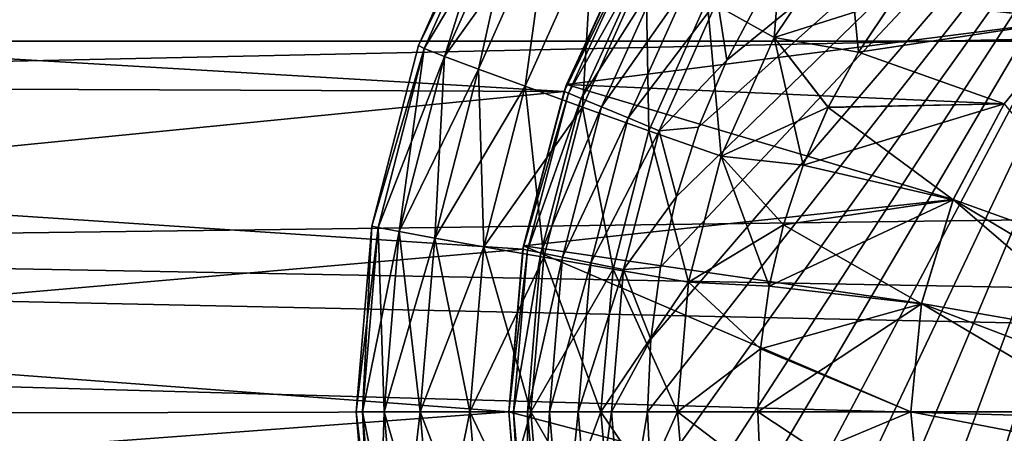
# Model space of a CAD drawing. Header units: millimetres. Extents: x -100 to 100, y -64 to 136.
# Tile 159 of 256: x -27.71 to -24.16, y 24.92 to 26.41. Entities that reach past the tile are written whole.
import ezdxf

# ---------------------------------------------------------------- set-up
doc = ezdxf.new("R2010")
doc.units = ezdxf.units.MM
doc.header["$LTSCALE"] = 159.143519
for name, color, linetype in [('152', 7, 'CONTINUOUS'), ('153', 7, 'CONTINUOUS'), ('156', 7, 'CONTINUOUS'), ('339', 7, 'CONTINUOUS'), ('340', 7, 'CONTINUOUS'), ('341', 7, 'CONTINUOUS'), ('342', 7, 'CONTINUOUS'), ('343', 7, 'CONTINUOUS'), ('344', 7, 'CONTINUOUS'), ('345', 7, 'CONTINUOUS'), ('350', 7, 'CONTINUOUS'), ('397', 7, 'CONTINUOUS'), ('407', 7, 'CONTINUOUS'), ('412', 7, 'CONTINUOUS'), ('428', 7, 'CONTINUOUS'), ('429', 7, 'CONTINUOUS'), ('431', 7, 'CONTINUOUS'), ('432', 7, 'CONTINUOUS'), ('437', 7, 'CONTINUOUS'), ('58', 7, 'CONTINUOUS'), ('67', 7, 'CONTINUOUS')]:
    doc.layers.add(name, color=color, linetype=linetype)

msp = doc.modelspace()

# ---------------------------------------------------------------- linework, layer by layer
at = {"layer": '152', "color": 7, "linetype": 'CONTINUOUS', "true_color": 0x8c979c}
for points in [[(-26.0008, 26.9351, -1.0624), (-25.9827, 26.9198, -1.3255), (-26.2755, 26.3212, -1.0564), (-26.0008, 26.9351, -1.0624)], [(-25.9827, 26.9198, -1.3255), (-26.2552, 26.3108, -1.3159), (-26.2755, 26.3212, -1.0564), (-25.9827, 26.9198, -1.3255)], [(-25.9827, 26.9198, -1.3255), (-26.1824, 26.2819, -1.5971), (-26.2552, 26.3108, -1.3159), (-25.9827, 26.9198, -1.3255)], [(-25.916, 26.8774, -1.6064), (-26.1824, 26.2819, -1.5971), (-25.9827, 26.9198, -1.3255), (-25.916, 26.8774, -1.6064)], [(-24.9479, 26.9141, -2.4418), (-24.993, 26.3498, -2.5243), (-25.2346, 26.4851, -2.4318), (-24.9479, 26.9141, -2.4418)], [(-24.7325, 26.7398, -2.5334), (-24.993, 26.3498, -2.5243), (-24.9479, 26.9141, -2.4418), (-24.7325, 26.7398, -2.5334)], [(-25.916, 26.8774, -1.6064), (-26.0595, 26.2358, -1.8578), (-26.1824, 26.2819, -1.5971), (-25.916, 26.8774, -1.6064)], [(-25.8027, 26.8098, -1.8668), (-26.0595, 26.2358, -1.8578), (-25.916, 26.8774, -1.6064), (-25.8027, 26.8098, -1.8668)], [(-25.8027, 26.8098, -1.8668), (-25.8912, 26.1741, -2.0882), (-26.0595, 26.2358, -1.8578), (-25.8027, 26.8098, -1.8668)], [(-25.6472, 26.7195, -2.0967), (-25.8912, 26.1741, -2.0882), (-25.8027, 26.8098, -1.8668), (-25.6472, 26.7195, -2.0967)], [(-25.6472, 26.7195, -2.0967), (-25.6839, 26.0992, -2.2795), (-25.8912, 26.1741, -2.0882), (-25.6472, 26.7195, -2.0967)], [(-25.4554, 26.6099, -2.2874), (-25.6839, 26.0992, -2.2795), (-25.6472, 26.7195, -2.0967), (-25.4554, 26.6099, -2.2874)], [(-24.7325, 26.7398, -2.5334), (-24.6893, 26.2974, -2.5632), (-24.993, 26.3498, -2.5243), (-24.7325, 26.7398, -2.5334)], [(-24.5625, 26.4864, -2.5677), (-24.6893, 26.2974, -2.5632), (-24.7325, 26.7398, -2.5334), (-24.5625, 26.4864, -2.5677)], [(-25.4554, 26.6099, -2.2874), (-25.4453, 26.014, -2.4244), (-25.6839, 26.0992, -2.2795), (-25.4554, 26.6099, -2.2874)], [(-25.2346, 26.4851, -2.4318), (-25.4453, 26.014, -2.4244), (-25.4554, 26.6099, -2.2874), (-25.2346, 26.4851, -2.4318)], [(-25.2346, 26.4851, -2.4318), (-25.1846, 25.9217, -2.5176), (-25.4453, 26.014, -2.4244), (-25.2346, 26.4851, -2.4318)], [(-24.993, 26.3498, -2.5243), (-25.1846, 25.9217, -2.5176), (-25.2346, 26.4851, -2.4318), (-24.993, 26.3498, -2.5243)], [(-24.993, 26.3498, -2.5243), (-24.8886, 25.8898, -2.5563), (-25.1846, 25.9217, -2.5176), (-24.993, 26.3498, -2.5243)], [(-24.6893, 26.2974, -2.5632), (-24.7983, 26.0981, -2.5594), (-24.993, 26.3498, -2.5243), (-24.6893, 26.2974, -2.5632)], [(-24.7983, 26.0981, -2.5594), (-24.8886, 25.8898, -2.5563), (-24.993, 26.3498, -2.5243), (-24.7983, 26.0981, -2.5594)], [(-26.2755, 26.3212, -1.0564), (-26.2552, 26.3108, -1.3159), (-26.4435, 25.6701, -1.0527), (-26.2755, 26.3212, -1.0564)], [(-26.2552, 26.3108, -1.3159), (-26.4218, 25.6648, -1.3101), (-26.4435, 25.6701, -1.0527), (-26.2552, 26.3108, -1.3159)], [(-26.2552, 26.3108, -1.3159), (-26.3453, 25.6502, -1.5914), (-26.4218, 25.6648, -1.3101), (-26.2552, 26.3108, -1.3159)], [(-26.1824, 26.2819, -1.5971), (-26.3453, 25.6502, -1.5914), (-26.2552, 26.3108, -1.3159), (-26.1824, 26.2819, -1.5971)], [(-26.1824, 26.2819, -1.5971), (-26.2166, 25.6267, -1.8523), (-26.3453, 25.6502, -1.5914), (-26.1824, 26.2819, -1.5971)], [(-26.0595, 26.2358, -1.8578), (-26.2166, 25.6267, -1.8523), (-26.1824, 26.2819, -1.5971), (-26.0595, 26.2358, -1.8578)], [(-26.0595, 26.2358, -1.8578), (-26.0405, 25.5955, -2.083), (-26.2166, 25.6267, -1.8523), (-26.0595, 26.2358, -1.8578)], [(-25.8912, 26.1741, -2.0882), (-26.0405, 25.5955, -2.083), (-26.0595, 26.2358, -1.8578), (-25.8912, 26.1741, -2.0882)], [(-25.8912, 26.1741, -2.0882), (-25.8236, 25.5575, -2.2746), (-26.0405, 25.5955, -2.083), (-25.8912, 26.1741, -2.0882)], [(-25.6839, 26.0992, -2.2795), (-25.8236, 25.5575, -2.2746), (-25.8912, 26.1741, -2.0882), (-25.6839, 26.0992, -2.2795)], [(-25.6839, 26.0992, -2.2795), (-25.5742, 25.5143, -2.4199), (-25.8236, 25.5575, -2.2746), (-25.6839, 26.0992, -2.2795)], [(-25.4453, 26.014, -2.4244), (-25.5742, 25.5143, -2.4199), (-25.6839, 26.0992, -2.2795), (-25.4453, 26.014, -2.4244)], [(-25.4453, 26.014, -2.4244), (-25.3017, 25.4675, -2.5135), (-25.5742, 25.5143, -2.4199), (-25.4453, 26.014, -2.4244)], [(-25.1846, 25.9217, -2.5176), (-25.3017, 25.4675, -2.5135), (-25.4453, 26.014, -2.4244), (-25.1846, 25.9217, -2.5176)], [(-25.1846, 25.9217, -2.5176), (-25.011, 25.4527, -2.552), (-25.3017, 25.4675, -2.5135), (-25.1846, 25.9217, -2.5176)], [(-24.8886, 25.8898, -2.5563), (-24.9597, 25.6742, -2.5538), (-25.1846, 25.9217, -2.5176), (-24.8886, 25.8898, -2.5563)], [(-24.9597, 25.6742, -2.5538), (-25.011, 25.4527, -2.552), (-25.1846, 25.9217, -2.5176), (-24.9597, 25.6742, -2.5538)], [(-26.4435, 25.6701, -1.0527), (-26.4778, 25, -1.3082), (-26.5, 25, -1.0515), (-26.4435, 25.6701, -1.0527)], [(-26.4218, 25.6648, -1.3101), (-26.4778, 25, -1.3082), (-26.4435, 25.6701, -1.0527), (-26.4218, 25.6648, -1.3101)], [(-26.4218, 25.6648, -1.3101), (-26.4001, 25, -1.5895), (-26.4778, 25, -1.3082), (-26.4218, 25.6648, -1.3101)], [(-26.3453, 25.6502, -1.5914), (-26.4001, 25, -1.5895), (-26.4218, 25.6648, -1.3101), (-26.3453, 25.6502, -1.5914)], [(-26.3453, 25.6502, -1.5914), (-26.2694, 25, -1.8505), (-26.4001, 25, -1.5895), (-26.3453, 25.6502, -1.5914)], [(-26.2166, 25.6267, -1.8523), (-26.2694, 25, -1.8505), (-26.3453, 25.6502, -1.5914), (-26.2166, 25.6267, -1.8523)], [(-26.2166, 25.6267, -1.8523), (-26.0907, 25, -2.0812), (-26.2694, 25, -1.8505), (-26.2166, 25.6267, -1.8523)], [(-26.0405, 25.5955, -2.083), (-26.0907, 25, -2.0812), (-26.2166, 25.6267, -1.8523), (-26.0405, 25.5955, -2.083)], [(-26.0405, 25.5955, -2.083), (-25.8706, 25, -2.2729), (-26.0907, 25, -2.0812), (-26.0405, 25.5955, -2.083)], [(-25.8236, 25.5575, -2.2746), (-25.8706, 25, -2.2729), (-26.0405, 25.5955, -2.083), (-25.8236, 25.5575, -2.2746)], [(-25.8236, 25.5575, -2.2746), (-25.6176, 25, -2.4184), (-25.8706, 25, -2.2729), (-25.8236, 25.5575, -2.2746)], [(-25.5742, 25.5143, -2.4199), (-25.6176, 25, -2.4184), (-25.8236, 25.5575, -2.2746), (-25.5742, 25.5143, -2.4199)], [(-25.5742, 25.5143, -2.4199), (-25.3412, 25, -2.5121), (-25.6176, 25, -2.4184), (-25.5742, 25.5143, -2.4199)], [(-25.3017, 25.4675, -2.5135), (-25.3412, 25, -2.5121), (-25.5742, 25.5143, -2.4199), (-25.3017, 25.4675, -2.5135)], [(-25.3017, 25.4675, -2.5135), (-25.0419, 25.2273, -2.5509), (-25.3412, 25, -2.5121), (-25.3017, 25.4675, -2.5135)], [(-25.011, 25.4527, -2.552), (-25.0419, 25.2273, -2.5509), (-25.3017, 25.4675, -2.5135), (-25.011, 25.4527, -2.552)], [(-25.0419, 25.2273, -2.5509), (-25.0523, 24.9999, -2.5506), (-25.3412, 25, -2.5121), (-25.0419, 25.2273, -2.5509)], [(-26.4778, 25, -1.3082), (-26.4218, 24.3352, -1.3101), (-26.5, 25, -1.0515), (-26.4778, 25, -1.3082)], [(-26.5, 25, -1.0515), (-26.4218, 24.3352, -1.3101), (-26.4435, 24.3299, -1.0527), (-26.5, 25, -1.0515)], [(-26.4001, 25, -1.5895), (-26.3453, 24.3499, -1.5914), (-26.4778, 25, -1.3082), (-26.4001, 25, -1.5895)], [(-26.4778, 25, -1.3082), (-26.3453, 24.3499, -1.5914), (-26.4218, 24.3352, -1.3101), (-26.4778, 25, -1.3082)], [(-26.2694, 25, -1.8505), (-26.2166, 24.3733, -1.8523), (-26.4001, 25, -1.5895), (-26.2694, 25, -1.8505)], [(-26.4001, 25, -1.5895), (-26.2166, 24.3733, -1.8523), (-26.3453, 24.3499, -1.5914), (-26.4001, 25, -1.5895)], [(-26.0907, 25, -2.0812), (-26.0405, 24.4045, -2.083), (-26.2694, 25, -1.8505), (-26.0907, 25, -2.0812)], [(-26.2694, 25, -1.8505), (-26.0405, 24.4045, -2.083), (-26.2166, 24.3733, -1.8523), (-26.2694, 25, -1.8505)], [(-25.8706, 25, -2.2729), (-25.8236, 24.4425, -2.2746), (-26.0907, 25, -2.0812), (-25.8706, 25, -2.2729)], [(-26.0907, 25, -2.0812), (-25.8236, 24.4425, -2.2746), (-26.0405, 24.4045, -2.083), (-26.0907, 25, -2.0812)], [(-25.6176, 25, -2.4184), (-25.5742, 24.4857, -2.4199), (-25.8706, 25, -2.2729), (-25.6176, 25, -2.4184)], [(-25.8706, 25, -2.2729), (-25.5742, 24.4857, -2.4199), (-25.8236, 24.4425, -2.2746), (-25.8706, 25, -2.2729)], [(-25.3412, 25, -2.5121), (-25.3017, 24.5326, -2.5135), (-25.6176, 25, -2.4184), (-25.3412, 25, -2.5121)], [(-25.6176, 25, -2.4184), (-25.3017, 24.5326, -2.5135), (-25.5742, 24.4857, -2.4199), (-25.6176, 25, -2.4184)], [(-25.0523, 24.9999, -2.5506), (-25.0419, 24.7726, -2.5509), (-25.3412, 25, -2.5121), (-25.0523, 24.9999, -2.5506)], [(-25.3412, 25, -2.5121), (-25.0419, 24.7726, -2.5509), (-25.3017, 24.5326, -2.5135), (-25.3412, 25, -2.5121)]]:
    msp.add_3dface(points, dxfattribs=at)
at = {"layer": '153', "color": 7, "linetype": 'CONTINUOUS', "true_color": 0x8c979c}
for points in [[(-26.0008, 26.9351, -1.0624), (-26.2755, 26.3212, -1.0564), (-26.0008, 26.9351, 1.0624), (-26.0008, 26.9351, -1.0624)], [(-26.0008, 26.9351, 1.0624), (-26.2755, 26.3212, -1.0564), (-26.2755, 26.3212, 1.0564), (-26.0008, 26.9351, 1.0624)], [(-26.2755, 26.3212, -1.0564), (-26.4435, 25.6701, -1.0527), (-26.2755, 26.3212, 1.0564), (-26.2755, 26.3212, -1.0564)], [(-26.2755, 26.3212, 1.0564), (-26.4435, 25.6701, -1.0527), (-26.4435, 25.6701, 1.0527), (-26.2755, 26.3212, 1.0564)], [(-26.4435, 25.6701, -1.0527), (-26.5, 25, -1.0515), (-26.4435, 25.6701, 1.0527), (-26.4435, 25.6701, -1.0527)], [(-26.4435, 25.6701, 1.0527), (-26.5, 25, -1.0515), (-26.5, 25, 1.0515), (-26.4435, 25.6701, 1.0527)], [(-26.5, 25, -1.0515), (-26.4435, 24.3299, -1.0527), (-26.5, 25, 1.0515), (-26.5, 25, -1.0515)], [(-26.5, 25, 1.0515), (-26.4435, 24.3299, -1.0527), (-26.4435, 24.3299, 1.0527), (-26.5, 25, 1.0515)]]:
    msp.add_3dface(points, dxfattribs=at)
at = {"layer": '156', "color": 7, "linetype": 'CONTINUOUS', "true_color": 0x8c979c}
for points in [[(-26.0008, 26.9351, 1.0624), (-26.2755, 26.3212, 1.0564), (-25.9827, 26.9198, 1.3255), (-26.0008, 26.9351, 1.0624)], [(-25.9827, 26.9198, 1.3255), (-26.2755, 26.3212, 1.0564), (-26.2552, 26.3108, 1.3159), (-25.9827, 26.9198, 1.3255)], [(-25.9827, 26.9198, 1.3255), (-26.2552, 26.3108, 1.3159), (-25.916, 26.8774, 1.6064), (-25.9827, 26.9198, 1.3255)], [(-24.993, 26.3498, 2.5243), (-24.9479, 26.9141, 2.4418), (-25.2346, 26.4851, 2.4318), (-24.993, 26.3498, 2.5243)], [(-24.993, 26.3498, 2.5243), (-24.7325, 26.7398, 2.5334), (-24.9479, 26.9141, 2.4418), (-24.993, 26.3498, 2.5243)], [(-25.916, 26.8774, 1.6064), (-26.2552, 26.3108, 1.3159), (-26.1824, 26.2819, 1.5971), (-25.916, 26.8774, 1.6064)], [(-25.916, 26.8774, 1.6064), (-26.1824, 26.2819, 1.5971), (-25.8027, 26.8098, 1.8668), (-25.916, 26.8774, 1.6064)], [(-25.8027, 26.8098, 1.8668), (-26.1824, 26.2819, 1.5971), (-26.0595, 26.2358, 1.8578), (-25.8027, 26.8098, 1.8668)], [(-25.8027, 26.8098, 1.8668), (-26.0595, 26.2358, 1.8578), (-25.8912, 26.1741, 2.0882), (-25.8027, 26.8098, 1.8668)], [(-25.6472, 26.7195, 2.0967), (-25.8027, 26.8098, 1.8668), (-25.8912, 26.1741, 2.0882), (-25.6472, 26.7195, 2.0967)], [(-25.6472, 26.7195, 2.0967), (-25.8912, 26.1741, 2.0882), (-25.6839, 26.0992, 2.2795), (-25.6472, 26.7195, 2.0967)], [(-25.4554, 26.6099, 2.2874), (-25.6472, 26.7195, 2.0967), (-25.6839, 26.0992, 2.2795), (-25.4554, 26.6099, 2.2874)], [(-24.993, 26.3498, 2.5243), (-24.5624, 26.4865, 2.5677), (-24.7325, 26.7398, 2.5334), (-24.993, 26.3498, 2.5243)], [(-25.4554, 26.6099, 2.2874), (-25.6839, 26.0992, 2.2795), (-25.4453, 26.014, 2.4244), (-25.4554, 26.6099, 2.2874)], [(-25.2346, 26.4851, 2.4318), (-25.4554, 26.6099, 2.2874), (-25.4453, 26.014, 2.4244), (-25.2346, 26.4851, 2.4318)], [(-25.1846, 25.9217, 2.5176), (-25.2346, 26.4851, 2.4318), (-25.4453, 26.014, 2.4244), (-25.1846, 25.9217, 2.5176)], [(-25.1846, 25.9217, 2.5176), (-24.993, 26.3498, 2.5243), (-25.2346, 26.4851, 2.4318), (-25.1846, 25.9217, 2.5176)], [(-24.6893, 26.2976, 2.5632), (-24.5624, 26.4865, 2.5677), (-24.993, 26.3498, 2.5243), (-24.6893, 26.2976, 2.5632)], [(-25.1846, 25.9217, 2.5176), (-24.7982, 26.0982, 2.5594), (-24.993, 26.3498, 2.5243), (-25.1846, 25.9217, 2.5176)], [(-24.7982, 26.0982, 2.5594), (-24.6893, 26.2976, 2.5632), (-24.993, 26.3498, 2.5243), (-24.7982, 26.0982, 2.5594)], [(-26.2755, 26.3212, 1.0564), (-26.4435, 25.6701, 1.0527), (-26.2552, 26.3108, 1.3159), (-26.2755, 26.3212, 1.0564)], [(-26.2552, 26.3108, 1.3159), (-26.4435, 25.6701, 1.0527), (-26.4218, 25.6648, 1.3101), (-26.2552, 26.3108, 1.3159)], [(-26.2552, 26.3108, 1.3159), (-26.4218, 25.6648, 1.3101), (-26.1824, 26.2819, 1.5971), (-26.2552, 26.3108, 1.3159)], [(-26.1824, 26.2819, 1.5971), (-26.4218, 25.6648, 1.3101), (-26.3453, 25.6502, 1.5914), (-26.1824, 26.2819, 1.5971)], [(-26.1824, 26.2819, 1.5971), (-26.3453, 25.6502, 1.5914), (-26.0595, 26.2358, 1.8578), (-26.1824, 26.2819, 1.5971)], [(-26.0595, 26.2358, 1.8578), (-26.3453, 25.6502, 1.5914), (-26.2166, 25.6267, 1.8523), (-26.0595, 26.2358, 1.8578)], [(-26.0595, 26.2358, 1.8578), (-26.2166, 25.6267, 1.8523), (-25.8912, 26.1741, 2.0882), (-26.0595, 26.2358, 1.8578)], [(-25.8912, 26.1741, 2.0882), (-26.2166, 25.6267, 1.8523), (-26.0405, 25.5955, 2.083), (-25.8912, 26.1741, 2.0882)], [(-25.8912, 26.1741, 2.0882), (-26.0405, 25.5955, 2.083), (-25.6839, 26.0992, 2.2795), (-25.8912, 26.1741, 2.0882)], [(-25.6839, 26.0992, 2.2795), (-26.0405, 25.5955, 2.083), (-25.8236, 25.5575, 2.2746), (-25.6839, 26.0992, 2.2795)], [(-25.6839, 26.0992, 2.2795), (-25.8236, 25.5575, 2.2746), (-25.5742, 25.5143, 2.4199), (-25.6839, 26.0992, 2.2795)], [(-25.4453, 26.014, 2.4244), (-25.6839, 26.0992, 2.2795), (-25.5742, 25.5143, 2.4199), (-25.4453, 26.014, 2.4244)], [(-24.8886, 25.89, 2.5563), (-24.7982, 26.0982, 2.5594), (-25.1846, 25.9217, 2.5176), (-24.8886, 25.89, 2.5563)], [(-25.3017, 25.4675, 2.5135), (-25.4453, 26.014, 2.4244), (-25.5742, 25.5143, 2.4199), (-25.3017, 25.4675, 2.5135)], [(-25.3017, 25.4675, 2.5135), (-25.1846, 25.9217, 2.5176), (-25.4453, 26.014, 2.4244), (-25.3017, 25.4675, 2.5135)], [(-25.3017, 25.4675, 2.5135), (-24.9597, 25.6743, 2.5538), (-25.1846, 25.9217, 2.5176), (-25.3017, 25.4675, 2.5135)], [(-24.9597, 25.6743, 2.5538), (-24.8886, 25.89, 2.5563), (-25.1846, 25.9217, 2.5176), (-24.9597, 25.6743, 2.5538)], [(-26.4435, 25.6701, 1.0527), (-26.5, 25, 1.0515), (-26.4218, 25.6648, 1.3101), (-26.4435, 25.6701, 1.0527)], [(-26.4218, 25.6648, 1.3101), (-26.5, 25, 1.0515), (-26.4778, 25, 1.3082), (-26.4218, 25.6648, 1.3101)], [(-26.4218, 25.6648, 1.3101), (-26.4778, 25, 1.3082), (-26.3453, 25.6502, 1.5914), (-26.4218, 25.6648, 1.3101)], [(-26.3453, 25.6502, 1.5914), (-26.4778, 25, 1.3082), (-26.4001, 25, 1.5895), (-26.3453, 25.6502, 1.5914)], [(-26.3453, 25.6502, 1.5914), (-26.4001, 25, 1.5895), (-26.2166, 25.6267, 1.8523), (-26.3453, 25.6502, 1.5914)], [(-25.0109, 25.4528, 2.552), (-24.9597, 25.6743, 2.5538), (-25.3017, 25.4675, 2.5135), (-25.0109, 25.4528, 2.552)], [(-26.2166, 25.6267, 1.8523), (-26.4001, 25, 1.5895), (-26.2694, 25, 1.8505), (-26.2166, 25.6267, 1.8523)], [(-26.2166, 25.6267, 1.8523), (-26.2694, 25, 1.8505), (-26.0405, 25.5955, 2.083), (-26.2166, 25.6267, 1.8523)], [(-26.0405, 25.5955, 2.083), (-26.2694, 25, 1.8505), (-26.0907, 25, 2.0812), (-26.0405, 25.5955, 2.083)], [(-26.0405, 25.5955, 2.083), (-26.0907, 25, 2.0812), (-25.8236, 25.5575, 2.2746), (-26.0405, 25.5955, 2.083)], [(-25.8236, 25.5575, 2.2746), (-26.0907, 25, 2.0812), (-25.8706, 25, 2.2729), (-25.8236, 25.5575, 2.2746)], [(-25.8236, 25.5575, 2.2746), (-25.8706, 25, 2.2729), (-25.5742, 25.5143, 2.4199), (-25.8236, 25.5575, 2.2746)], [(-25.5742, 25.5143, 2.4199), (-25.8706, 25, 2.2729), (-25.6176, 25, 2.4184), (-25.5742, 25.5143, 2.4199)], [(-25.3017, 25.4675, 2.5135), (-25.5742, 25.5143, 2.4199), (-25.6176, 25, 2.4184), (-25.3017, 25.4675, 2.5135)], [(-25.3412, 25, 2.5121), (-25.3017, 25.4675, 2.5135), (-25.6176, 25, 2.4184), (-25.3412, 25, 2.5121)], [(-25.3412, 25, 2.5121), (-25.0419, 25.2274, 2.5509), (-25.3017, 25.4675, 2.5135), (-25.3412, 25, 2.5121)], [(-25.0419, 25.2274, 2.5509), (-25.0109, 25.4528, 2.552), (-25.3017, 25.4675, 2.5135), (-25.0419, 25.2274, 2.5509)], [(-25.0523, 25.0001, 2.5506), (-25.0419, 25.2274, 2.5509), (-25.3412, 25, 2.5121), (-25.0523, 25.0001, 2.5506)], [(-26.5, 25, 1.0515), (-26.4435, 24.3299, 1.0527), (-26.4778, 25, 1.3082), (-26.5, 25, 1.0515)], [(-26.4778, 25, 1.3082), (-26.4435, 24.3299, 1.0527), (-26.4218, 24.3352, 1.3101), (-26.4778, 25, 1.3082)], [(-26.4778, 25, 1.3082), (-26.4218, 24.3352, 1.3101), (-26.4001, 25, 1.5895), (-26.4778, 25, 1.3082)], [(-26.4001, 25, 1.5895), (-26.4218, 24.3352, 1.3101), (-26.3453, 24.3499, 1.5914), (-26.4001, 25, 1.5895)], [(-26.4001, 25, 1.5895), (-26.3453, 24.3499, 1.5914), (-26.2694, 25, 1.8505), (-26.4001, 25, 1.5895)], [(-26.2694, 25, 1.8505), (-26.3453, 24.3499, 1.5914), (-26.2166, 24.3733, 1.8523), (-26.2694, 25, 1.8505)], [(-26.2694, 25, 1.8505), (-26.2166, 24.3733, 1.8523), (-26.0907, 25, 2.0812), (-26.2694, 25, 1.8505)], [(-26.0907, 25, 2.0812), (-26.2166, 24.3733, 1.8523), (-26.0405, 24.4045, 2.083), (-26.0907, 25, 2.0812)], [(-26.0907, 25, 2.0812), (-26.0405, 24.4045, 2.083), (-25.8706, 25, 2.2729), (-26.0907, 25, 2.0812)], [(-25.8706, 25, 2.2729), (-26.0405, 24.4045, 2.083), (-25.8236, 24.4425, 2.2746), (-25.8706, 25, 2.2729)], [(-25.8706, 25, 2.2729), (-25.8236, 24.4425, 2.2746), (-25.6176, 25, 2.4184), (-25.8706, 25, 2.2729)], [(-25.6176, 25, 2.4184), (-25.8236, 24.4425, 2.2746), (-25.5742, 24.4857, 2.4199), (-25.6176, 25, 2.4184)], [(-25.3412, 25, 2.5121), (-25.6176, 25, 2.4184), (-25.5742, 24.4857, 2.4199), (-25.3412, 25, 2.5121)], [(-25.3017, 24.5326, 2.5135), (-25.3412, 25, 2.5121), (-25.5742, 24.4857, 2.4199), (-25.3017, 24.5326, 2.5135)], [(-25.0419, 24.7727, 2.5509), (-25.0523, 25.0001, 2.5506), (-25.3412, 25, 2.5121), (-25.0419, 24.7727, 2.5509)], [(-25.3017, 24.5326, 2.5135), (-25.0419, 24.7727, 2.5509), (-25.3412, 25, 2.5121), (-25.3017, 24.5326, 2.5135)]]:
    msp.add_3dface(points, dxfattribs=at)
at = {"layer": '339', "linetype": 'CONTINUOUS'}
for points in [[(-23.9145, 26.4139, 2.5903), (-24.1631, 26.1108, 2.5816), (-24.163, 26.111, 35), (-23.9145, 26.4139, 2.5903)], [(-23.9142, 26.4142, 35), (-23.9145, 26.4139, 2.5903), (-24.163, 26.111, 35), (-23.9142, 26.4142, 35)], [(-24.1631, 26.1108, 2.5816), (-24.3479, 25.7651, 2.5752), (-24.3478, 25.7654, 35), (-24.1631, 26.1108, 2.5816)], [(-24.163, 26.111, 35), (-24.1631, 26.1108, 2.5816), (-24.3478, 25.7654, 35), (-24.163, 26.111, 35)], [(-24.3479, 25.7651, 2.5752), (-24.4616, 25.39, 2.5712), (-24.4615, 25.3903, 35), (-24.3479, 25.7651, 2.5752)], [(-24.3478, 25.7654, 35), (-24.3479, 25.7651, 2.5752), (-24.4615, 25.3903, 35), (-24.3478, 25.7654, 35)], [(-24.4616, 25.39, 2.5712), (-24.5, 25, 2.5698), (-24.4615, 25.3903, 35), (-24.4616, 25.39, 2.5712)], [(-24.4615, 25.3903, 35), (-24.5, 25, 2.5698), (-24.5, 25, 35), (-24.4615, 25.3903, 35)]]:
    msp.add_3dface(points, dxfattribs=at)
at = {"layer": '340', "linetype": 'CONTINUOUS'}
for points in [[(-24.5, 25, 2.5698), (-24.4616, 24.61, 2.5712), (-24.5, 25, 35), (-24.5, 25, 2.5698)], [(-24.5, 25, 35), (-24.4616, 24.61, 2.5712), (-24.4615, 24.6097, 35), (-24.5, 25, 35)]]:
    msp.add_3dface(points, dxfattribs=at)
at = {"layer": '341', "linetype": 'CONTINUOUS'}
for points in [[(-24.1629, 26.1112, -14.5958), (-23.6876, 25.5288, -15), (-24.3477, 25.7654, -14.5958), (-24.1629, 26.1112, -14.5958)], [(-24.3477, 25.7654, -14.5958), (-23.7716, 25.2703, -15), (-24.4616, 25.3902, -14.5958), (-24.3477, 25.7654, -14.5958)], [(-23.6876, 25.5288, -15), (-23.7363, 25.4017, -15), (-24.3477, 25.7654, -14.5958), (-23.6876, 25.5288, -15)], [(-23.7363, 25.4017, -15), (-23.7716, 25.2703, -15), (-24.3477, 25.7654, -14.5958), (-23.7363, 25.4017, -15)], [(-24.4616, 25.3902, -14.5958), (-23.8, 25, -15), (-24.5, 25, -14.5959), (-24.4616, 25.3902, -14.5958)], [(-23.7929, 25.1359, -15), (-23.8, 25, -15), (-24.4616, 25.3902, -14.5958), (-23.7929, 25.1359, -15)], [(-23.7716, 25.2703, -15), (-23.7929, 25.1359, -15), (-24.4616, 25.3902, -14.5958), (-23.7716, 25.2703, -15)]]:
    msp.add_3dface(points, dxfattribs=at)
at = {"layer": '342', "linetype": 'CONTINUOUS'}
for points in [[(-23.8, 25, -15), (-23.7929, 24.8641, -15), (-24.5, 25, -14.5959), (-23.8, 25, -15)], [(-24.5, 25, -14.5959), (-23.7929, 24.8641, -15), (-24.4616, 24.6098, -14.5958), (-24.5, 25, -14.5959)]]:
    msp.add_3dface(points, dxfattribs=at)
at = {"layer": '343', "linetype": 'CONTINUOUS'}
for points in [[(-25.4878, 26.7249, 35), (-23.9142, 26.4142, 35), (-25.7419, 26.18, 35), (-25.4878, 26.7249, 35)], [(-23.9142, 26.4142, 35), (-24.163, 26.111, 35), (-25.7419, 26.18, 35), (-23.9142, 26.4142, 35)], [(-25.7419, 26.18, 35), (-24.3478, 25.7654, 35), (-25.8976, 25.5992, 35), (-25.7419, 26.18, 35)], [(-24.163, 26.111, 35), (-24.3478, 25.7654, 35), (-25.7419, 26.18, 35), (-24.163, 26.111, 35)], [(-24.3478, 25.7654, 35), (-24.4615, 25.3903, 35), (-25.8976, 25.5992, 35), (-24.3478, 25.7654, 35)], [(-24.5, 25, 35), (-25.95, 25, 35), (-25.8976, 25.5992, 35), (-24.5, 25, 35)], [(-24.4615, 25.3903, 35), (-24.5, 25, 35), (-25.8976, 25.5992, 35), (-24.4615, 25.3903, 35)], [(-24.5, 25, 35), (-24.4615, 24.6097, 35), (-25.95, 25, 35), (-24.5, 25, 35)], [(-25.95, 25, 35), (-24.4615, 24.6097, 35), (-25.8976, 24.4008, 35), (-25.95, 25, 35)]]:
    msp.add_3dface(points, dxfattribs=at)
at = {"layer": '344', "linetype": 'CONTINUOUS'}
for points in [[(-25.4878, 26.7249, 35), (-25.7419, 26.18, 35), (-25.5069, 26.6915, 36.7), (-25.4878, 26.7249, 35)], [(-25.5069, 26.6915, 36.7), (-25.7419, 26.18, 35), (-25.7506, 26.1558, 36.7), (-25.5069, 26.6915, 36.7)], [(-25.7419, 26.18, 35), (-25.8976, 25.5992, 35), (-25.7506, 26.1558, 36.7), (-25.7419, 26.18, 35)], [(-25.7506, 26.1558, 36.7), (-25.8976, 25.5992, 35), (-25.8998, 25.5864, 36.7), (-25.7506, 26.1558, 36.7)], [(-25.8976, 25.5992, 35), (-25.95, 25, 35), (-25.8998, 25.5864, 36.7), (-25.8976, 25.5992, 35)], [(-25.95, 25, 35), (-25.95, 25, 36.7), (-25.8998, 25.5864, 36.7), (-25.95, 25, 35)]]:
    msp.add_3dface(points, dxfattribs=at)
at = {"layer": '345', "linetype": 'CONTINUOUS'}
for points in [[(-25.4384, 24.7382, 37.3), (-23.2, 27.8657, 37.3), (-25.45, 25, 37.3), (-25.4384, 24.7382, 37.3)], [(-25.45, 25, 37.3), (-23.2, 27.8657, 37.3), (-25.4384, 25.2618, 37.3), (-25.45, 25, 37.3)], [(-25.4035, 24.4785, 37.3), (-23.2, 27.8657, 37.3), (-25.4384, 24.7382, 37.3), (-25.4035, 24.4785, 37.3)], [(-25.4384, 25.2618, 37.3), (-23.2, 27.8657, 37.3), (-25.4035, 25.5215, 37.3), (-25.4384, 25.2618, 37.3)], [(-25.3458, 24.2229, 37.3), (-23.2, 27.8657, 37.3), (-25.4035, 24.4785, 37.3), (-25.3458, 24.2229, 37.3)], [(-25.4035, 25.5215, 37.3), (-23.2, 27.8657, 37.3), (-25.3458, 25.7771, 37.3), (-25.4035, 25.5215, 37.3)], [(-25.2656, 23.9735, 37.3), (-23.2, 27.8657, 37.3), (-25.3458, 24.2229, 37.3), (-25.2656, 23.9735, 37.3)], [(-25.3458, 25.7771, 37.3), (-23.2, 27.8657, 37.3), (-25.2656, 26.0265, 37.3), (-25.3458, 25.7771, 37.3)], [(-25.1636, 23.7321, 37.3), (-23.2, 27.8657, 37.3), (-25.2656, 23.9735, 37.3), (-25.1636, 23.7321, 37.3)], [(-25.2656, 26.0265, 37.3), (-23.2, 27.8657, 37.3), (-25.1636, 26.2679, 37.3), (-25.2656, 26.0265, 37.3)], [(-25.0406, 23.5007, 37.3), (-23.2, 27.8657, 37.3), (-25.1636, 23.7321, 37.3), (-25.0406, 23.5007, 37.3)], [(-25.1636, 26.2679, 37.3), (-23.2, 27.8657, 37.3), (-25.0406, 26.4993, 37.3), (-25.1636, 26.2679, 37.3)], [(-24.8975, 23.2811, 37.3), (-23.2, 27.8657, 37.3), (-25.0406, 23.5007, 37.3), (-24.8975, 23.2811, 37.3)], [(-24.7355, 23.0752, 37.3), (-23.2, 27.8657, 37.3), (-24.8975, 23.2811, 37.3), (-24.7355, 23.0752, 37.3)], [(-24.556, 22.8845, 37.3), (-23.2, 27.8657, 37.3), (-24.7355, 23.0752, 37.3), (-24.556, 22.8845, 37.3)], [(-24.3603, 22.7105, 37.3), (-23.2, 27.8657, 37.3), (-24.556, 22.8845, 37.3), (-24.3603, 22.7105, 37.3)], [(-24.1496, 22.5544, 37.3), (-23.2, 27.8657, 37.3), (-24.3603, 22.7105, 37.3), (-24.1496, 22.5544, 37.3)]]:
    msp.add_3dface(points, dxfattribs=at)
at = {"layer": '350', "linetype": 'CONTINUOUS'}
for points in [[(-25.5069, 26.6915, 36.8), (-25.7506, 26.1558, 36.8), (-25.4928, 26.6821, 36.9289), (-25.5069, 26.6915, 36.8)], [(-25.4928, 26.6821, 36.9289), (-25.7506, 26.1558, 36.8), (-25.735, 26.1493, 36.9289), (-25.4928, 26.6821, 36.9289)], [(-25.4928, 26.6821, 36.9289), (-25.735, 26.1493, 36.9289), (-25.4512, 26.6542, 37.0497), (-25.4928, 26.6821, 36.9289)], [(-25.4512, 26.6542, 37.0497), (-25.735, 26.1493, 36.9289), (-25.6889, 26.1301, 37.0497), (-25.4512, 26.6542, 37.0497)], [(-25.4512, 26.6542, 37.0497), (-25.6889, 26.1301, 37.0497), (-25.385, 26.6099, 37.1534), (-25.4512, 26.6542, 37.0497)], [(-25.385, 26.6099, 37.1534), (-25.6889, 26.1301, 37.0497), (-25.6154, 26.0996, 37.1534), (-25.385, 26.6099, 37.1534)], [(-25.385, 26.6099, 37.1534), (-25.6154, 26.0996, 37.1534), (-25.2986, 26.552, 37.2329), (-25.385, 26.6099, 37.1534)], [(-25.2986, 26.552, 37.2329), (-25.6154, 26.0996, 37.1534), (-25.5195, 26.0598, 37.2329), (-25.2986, 26.552, 37.2329)], [(-25.1979, 26.4846, 37.283), (-25.2986, 26.552, 37.2329), (-25.5195, 26.0598, 37.2329), (-25.1979, 26.4846, 37.283)], [(-25.1636, 26.2679, 37.3), (-25.0406, 26.4993, 37.3), (-25.1979, 26.4846, 37.283), (-25.1636, 26.2679, 37.3)], [(-25.4079, 26.0135, 37.283), (-25.1979, 26.4846, 37.283), (-25.5195, 26.0598, 37.2329), (-25.4079, 26.0135, 37.283)], [(-25.4079, 26.0135, 37.283), (-25.1636, 26.2679, 37.3), (-25.1979, 26.4846, 37.283), (-25.4079, 26.0135, 37.283)], [(-25.2656, 26.0265, 37.3), (-25.1636, 26.2679, 37.3), (-25.4079, 26.0135, 37.283), (-25.2656, 26.0265, 37.3)], [(-25.7506, 26.1558, 36.8), (-25.8998, 25.5864, 36.8), (-25.735, 26.1493, 36.9289), (-25.7506, 26.1558, 36.8)], [(-25.735, 26.1493, 36.9289), (-25.8998, 25.5864, 36.8), (-25.8832, 25.5831, 36.9289), (-25.735, 26.1493, 36.9289)], [(-25.735, 26.1493, 36.9289), (-25.8832, 25.5831, 36.9289), (-25.6889, 26.1301, 37.0497), (-25.735, 26.1493, 36.9289)], [(-25.6889, 26.1301, 37.0497), (-25.8832, 25.5831, 36.9289), (-25.8343, 25.5734, 37.0497), (-25.6889, 26.1301, 37.0497)], [(-25.6889, 26.1301, 37.0497), (-25.8343, 25.5734, 37.0497), (-25.6154, 26.0996, 37.1534), (-25.6889, 26.1301, 37.0497)], [(-25.6154, 26.0996, 37.1534), (-25.8343, 25.5734, 37.0497), (-25.7563, 25.5578, 37.1534), (-25.6154, 26.0996, 37.1534)], [(-25.6154, 26.0996, 37.1534), (-25.7563, 25.5578, 37.1534), (-25.5195, 26.0598, 37.2329), (-25.6154, 26.0996, 37.1534)], [(-25.5195, 26.0598, 37.2329), (-25.7563, 25.5578, 37.1534), (-25.6546, 25.5376, 37.2329), (-25.5195, 26.0598, 37.2329)], [(-25.4079, 26.0135, 37.283), (-25.5195, 26.0598, 37.2329), (-25.6546, 25.5376, 37.2329), (-25.4079, 26.0135, 37.283)], [(-25.5362, 25.5139, 37.283), (-25.4079, 26.0135, 37.283), (-25.6546, 25.5376, 37.2329), (-25.5362, 25.5139, 37.283)], [(-25.5362, 25.5139, 37.283), (-25.3458, 25.7771, 37.3), (-25.4079, 26.0135, 37.283), (-25.5362, 25.5139, 37.283)], [(-25.3458, 25.7771, 37.3), (-25.2656, 26.0265, 37.3), (-25.4079, 26.0135, 37.283), (-25.3458, 25.7771, 37.3)], [(-25.4035, 25.5215, 37.3), (-25.3458, 25.7771, 37.3), (-25.5362, 25.5139, 37.283), (-25.4035, 25.5215, 37.3)], [(-25.8998, 25.5864, 36.8), (-25.95, 25, 36.8), (-25.8832, 25.5831, 36.9289), (-25.8998, 25.5864, 36.8)], [(-25.8832, 25.5831, 36.9289), (-25.95, 25, 36.8), (-25.9331, 25, 36.9289), (-25.8832, 25.5831, 36.9289)], [(-25.8832, 25.5831, 36.9289), (-25.9331, 25, 36.9289), (-25.8343, 25.5734, 37.0497), (-25.8832, 25.5831, 36.9289)], [(-25.8343, 25.5734, 37.0497), (-25.9331, 25, 36.9289), (-25.8832, 25, 37.0497), (-25.8343, 25.5734, 37.0497)], [(-25.8343, 25.5734, 37.0497), (-25.8832, 25, 37.0497), (-25.7563, 25.5578, 37.1534), (-25.8343, 25.5734, 37.0497)], [(-25.7563, 25.5578, 37.1534), (-25.8832, 25, 37.0497), (-25.8037, 25, 37.1534), (-25.7563, 25.5578, 37.1534)], [(-25.7563, 25.5578, 37.1534), (-25.8037, 25, 37.1534), (-25.6546, 25.5376, 37.2329), (-25.7563, 25.5578, 37.1534)], [(-25.6546, 25.5376, 37.2329), (-25.8037, 25, 37.1534), (-25.7001, 25, 37.2329), (-25.6546, 25.5376, 37.2329)], [(-25.5362, 25.5139, 37.283), (-25.6546, 25.5376, 37.2329), (-25.7001, 25, 37.2329), (-25.5362, 25.5139, 37.283)], [(-25.5794, 25, 37.283), (-25.5362, 25.5139, 37.283), (-25.7001, 25, 37.2329), (-25.5794, 25, 37.283)], [(-25.5794, 25, 37.283), (-25.4384, 25.2618, 37.3), (-25.5362, 25.5139, 37.283), (-25.5794, 25, 37.283)], [(-25.4384, 25.2618, 37.3), (-25.4035, 25.5215, 37.3), (-25.5362, 25.5139, 37.283), (-25.4384, 25.2618, 37.3)], [(-25.45, 25, 37.3), (-25.4384, 25.2618, 37.3), (-25.5794, 25, 37.283), (-25.45, 25, 37.3)], [(-25.95, 25, 36.8), (-25.8998, 24.4136, 36.8), (-25.9331, 25, 36.9289), (-25.95, 25, 36.8)], [(-25.9331, 25, 36.9289), (-25.8998, 24.4136, 36.8), (-25.8832, 24.4169, 36.9289), (-25.9331, 25, 36.9289)], [(-25.9331, 25, 36.9289), (-25.8832, 24.4169, 36.9289), (-25.8832, 25, 37.0497), (-25.9331, 25, 36.9289)], [(-25.8832, 25, 37.0497), (-25.8832, 24.4169, 36.9289), (-25.8343, 24.4266, 37.0497), (-25.8832, 25, 37.0497)], [(-25.8832, 25, 37.0497), (-25.8343, 24.4266, 37.0497), (-25.8037, 25, 37.1534), (-25.8832, 25, 37.0497)], [(-25.8037, 25, 37.1534), (-25.8343, 24.4266, 37.0497), (-25.7563, 24.4422, 37.1534), (-25.8037, 25, 37.1534)], [(-25.8037, 25, 37.1534), (-25.7563, 24.4422, 37.1534), (-25.7001, 25, 37.2329), (-25.8037, 25, 37.1534)], [(-25.7001, 25, 37.2329), (-25.7563, 24.4422, 37.1534), (-25.6546, 24.4624, 37.2329), (-25.7001, 25, 37.2329)], [(-25.5794, 25, 37.283), (-25.7001, 25, 37.2329), (-25.6546, 24.4624, 37.2329), (-25.5794, 25, 37.283)], [(-25.5362, 24.4861, 37.283), (-25.5794, 25, 37.283), (-25.6546, 24.4624, 37.2329), (-25.5362, 24.4861, 37.283)], [(-25.5362, 24.4861, 37.283), (-25.45, 25, 37.3), (-25.5794, 25, 37.283), (-25.5362, 24.4861, 37.283)], [(-25.4384, 24.7382, 37.3), (-25.45, 25, 37.3), (-25.5362, 24.4861, 37.283), (-25.4384, 24.7382, 37.3)]]:
    msp.add_3dface(points, dxfattribs=at)
at = {"layer": '397', "color": 7, "linetype": 'CONTINUOUS', "true_color": 0xaaaaaa}
for points in [[(-98.3782, 24.7212, 45.7), (-1.3979, 27.5646, 45.7), (-98.8446, 30.2548, 45.7), (-98.3782, 24.7212, 45.7)], [(-4.1794, 27.2817, 45.7), (-1.3979, 27.5646, 45.7), (-98.3782, 24.7212, 45.7), (-4.1794, 27.2817, 45.7)], [(-6.918, 26.7189, 45.7), (-4.1794, 27.2817, 45.7), (-98.3782, 24.7212, 45.7), (-6.918, 26.7189, 45.7)], [(-9.5856, 25.882, 45.7), (-6.918, 26.7189, 45.7), (-98.3782, 24.7212, 45.7), (-9.5856, 25.882, 45.7)], [(-12.1549, 24.7794, 45.7), (-9.5856, 25.882, 45.7), (-98.3782, 24.7212, 45.7), (-12.1549, 24.7794, 45.7)]]:
    msp.add_3dface(points, dxfattribs=at)
at = {"layer": '407', "color": 7, "linetype": 'CONTINUOUS'}
for points in [[(-25.8998, 25.5864, 36.7), (-25.95, 25, 36.7), (-97.3466, 30.333, 36.7), (-25.8998, 25.5864, 36.7)], [(-97.3466, 30.333, 36.7), (-25.95, 25, 36.7), (-96.887, 24.8837, 36.7), (-97.3466, 30.333, 36.7)], [(-25.5069, 26.6915, 36.7), (-25.7506, 26.1558, 36.7), (-97.3466, 30.333, 36.7), (-25.5069, 26.6915, 36.7)], [(-25.7506, 26.1558, 36.7), (-25.8998, 25.5864, 36.7), (-97.3466, 30.333, 36.7), (-25.7506, 26.1558, 36.7)], [(-96.887, 24.8837, 36.7), (-25.95, 25, 36.7), (-25.8998, 24.4136, 36.7), (-96.887, 24.8837, 36.7)]]:
    msp.add_3dface(points, dxfattribs=at)
at = {"layer": '412', "linetype": 'CONTINUOUS'}
for points in [[(-72.3448, 31.0583, 36.7427), (-71.8798, 26.3369, 36.7427), (-23.2, 28.3782, 36.7427), (-72.3448, 31.0583, 36.7427)], [(-23.2, 28.3782, 36.7427), (-71.8798, 26.3369, 36.7427), (-23.7641, 28.2101, 36.7427), (-23.2, 28.3782, 36.7427)], [(-23.7641, 28.2101, 36.7427), (-71.8798, 26.3369, 36.7427), (-24.2913, 27.9485, 36.7427), (-23.7641, 28.2101, 36.7427)], [(-24.2913, 27.9485, 36.7427), (-71.8798, 26.3369, 36.7427), (-24.7664, 27.6011, 36.7427), (-24.2913, 27.9485, 36.7427)], [(-24.7664, 27.6011, 36.7427), (-71.8798, 26.3369, 36.7427), (-25.1756, 27.178, 36.7427), (-24.7664, 27.6011, 36.7427)], [(-25.1756, 27.178, 36.7427), (-71.8798, 26.3369, 36.7427), (-25.5069, 26.6915, 36.7427), (-25.1756, 27.178, 36.7427)], [(-25.5069, 26.6915, 36.7427), (-71.8798, 26.3369, 36.7427), (-25.7506, 26.1558, 36.7427), (-25.5069, 26.6915, 36.7427)], [(-71.8798, 26.3369, 36.7427), (-71.1069, 21.6559, 36.7427), (-25.7506, 26.1558, 36.7427), (-71.8798, 26.3369, 36.7427)], [(-25.7506, 26.1558, 36.7427), (-71.1069, 21.6559, 36.7427), (-25.8998, 25.5864, 36.7427), (-25.7506, 26.1558, 36.7427)], [(-25.8998, 25.5864, 36.7427), (-71.1069, 21.6559, 36.7427), (-25.95, 25, 36.7427), (-25.8998, 25.5864, 36.7427)], [(-25.95, 25, 36.7427), (-71.1069, 21.6559, 36.7427), (-25.8998, 24.4136, 36.7427), (-25.95, 25, 36.7427)]]:
    msp.add_3dface(points, dxfattribs=at)
at = {"layer": '428', "linetype": 'CONTINUOUS'}
for points in [[(-24.1631, 26.1108, -2.5816), (-23.9145, 26.4139, -2.5903), (-24.1629, 26.1112, -14.5958), (-24.1631, 26.1108, -2.5816)], [(-24.3479, 25.7651, -2.5752), (-24.1631, 26.1108, -2.5816), (-24.3477, 25.7654, -14.5958), (-24.3479, 25.7651, -2.5752)], [(-24.1631, 26.1108, -2.5816), (-24.1629, 26.1112, -14.5958), (-24.3477, 25.7654, -14.5958), (-24.1631, 26.1108, -2.5816)], [(-24.3479, 25.7651, -2.5752), (-24.3477, 25.7654, -14.5958), (-24.4616, 25.3902, -14.5958), (-24.3479, 25.7651, -2.5752)], [(-24.4616, 25.39, -2.5712), (-24.3479, 25.7651, -2.5752), (-24.4616, 25.3902, -14.5958), (-24.4616, 25.39, -2.5712)], [(-24.4616, 25.39, -2.5712), (-24.4616, 25.3902, -14.5958), (-24.5, 25, -14.5959), (-24.4616, 25.39, -2.5712)], [(-24.5, 25, -2.5698), (-24.4616, 25.39, -2.5712), (-24.5, 25, -14.5959), (-24.5, 25, -2.5698)]]:
    msp.add_3dface(points, dxfattribs=at)
at = {"layer": '429', "linetype": 'CONTINUOUS'}
for points in [[(-24.4616, 24.61, -2.5712), (-24.5, 25, -2.5698), (-24.4616, 24.6098, -14.5958), (-24.4616, 24.61, -2.5712)], [(-24.5, 25, -2.5698), (-24.5, 25, -14.5959), (-24.4616, 24.6098, -14.5958), (-24.5, 25, -2.5698)]]:
    msp.add_3dface(points, dxfattribs=at)
at = {"layer": '431', "linetype": 'CONTINUOUS'}
for points in [[(-25.95, 25, 35), (-25.8976, 24.4008, 35), (-25.95, 25, 36.7), (-25.95, 25, 35)], [(-25.95, 25, 36.7), (-25.8976, 24.4008, 35), (-25.8998, 24.4136, 36.7), (-25.95, 25, 36.7)]]:
    msp.add_3dface(points, dxfattribs=at)
at = {"layer": '432', "linetype": 'CONTINUOUS'}
for points in [[(-25.7506, 26.1558, 36.8), (-25.5069, 26.6915, 36.8), (-25.7506, 26.1558, 36.7427), (-25.7506, 26.1558, 36.8)], [(-25.5069, 26.6915, 36.8), (-25.5069, 26.6915, 36.7427), (-25.7506, 26.1558, 36.7427), (-25.5069, 26.6915, 36.8)], [(-25.8998, 25.5864, 36.8), (-25.7506, 26.1558, 36.8), (-25.8998, 25.5864, 36.7427), (-25.8998, 25.5864, 36.8)], [(-25.7506, 26.1558, 36.8), (-25.7506, 26.1558, 36.7427), (-25.8998, 25.5864, 36.7427), (-25.7506, 26.1558, 36.8)], [(-25.95, 25, 36.8), (-25.8998, 25.5864, 36.8), (-25.95, 25, 36.7427), (-25.95, 25, 36.8)], [(-25.8998, 25.5864, 36.8), (-25.8998, 25.5864, 36.7427), (-25.95, 25, 36.7427), (-25.8998, 25.5864, 36.8)], [(-25.8998, 24.4136, 36.8), (-25.95, 25, 36.8), (-25.8998, 24.4136, 36.7427), (-25.8998, 24.4136, 36.8)], [(-25.95, 25, 36.8), (-25.95, 25, 36.7427), (-25.8998, 24.4136, 36.7427), (-25.95, 25, 36.8)]]:
    msp.add_3dface(points, dxfattribs=at)
at = {"layer": '437', "color": 7, "linetype": 'CONTINUOUS', "true_color": 0xaaaaaa}
for points in [[(72.3448, 31.0583, 44.7), (71.8798, 26.3369, 44.7), (-72.3448, 31.0583, 44.7), (72.3448, 31.0583, 44.7)], [(71.8798, 26.3369, 44.7), (-71.8798, 26.3369, 44.7), (-72.3448, 31.0583, 44.7), (71.8798, 26.3369, 44.7)], [(0, 25, 44.7), (-2.6132, 24.8631, 44.7), (-71.8798, 26.3369, 44.7), (0, 25, 44.7)], [(71.8798, 26.3369, 44.7), (0, 25, 44.7), (-71.8798, 26.3369, 44.7), (71.8798, 26.3369, 44.7)], [(-2.6132, 24.8631, 44.7), (-5.1977, 24.4537, 44.7), (-71.8798, 26.3369, 44.7), (-2.6132, 24.8631, 44.7)], [(-5.1977, 24.4537, 44.7), (-7.7254, 23.7764, 44.7), (-71.8798, 26.3369, 44.7), (-5.1977, 24.4537, 44.7)], [(-7.7254, 23.7764, 44.7), (-10.1684, 22.8386, 44.7), (-71.8798, 26.3369, 44.7), (-7.7254, 23.7764, 44.7)], [(-10.1684, 22.8386, 44.7), (-71.1069, 21.6559, 44.7), (-71.8798, 26.3369, 44.7), (-10.1684, 22.8386, 44.7)]]:
    msp.add_3dface(points, dxfattribs=at)
at = {"layer": '58', "color": 7, "linetype": 'CONTINUOUS', "true_color": 0x8c979c}
for points in [[(-23.9145, 26.4139, -2.5903), (-24.5625, 26.4864, -2.5677), (-23.6114, 26.6627, -2.6009), (-23.9145, 26.4139, -2.5903)], [(-24.6893, 26.2974, -2.5632), (-24.5625, 26.4864, -2.5677), (-23.9145, 26.4139, -2.5903), (-24.6893, 26.2974, -2.5632)], [(-24.1631, 26.1108, -2.5816), (-24.6893, 26.2974, -2.5632), (-23.9145, 26.4139, -2.5903), (-24.1631, 26.1108, -2.5816)], [(-24.7983, 26.0981, -2.5594), (-24.6893, 26.2974, -2.5632), (-24.1631, 26.1108, -2.5816), (-24.7983, 26.0981, -2.5594)], [(-24.3479, 25.7651, -2.5752), (-24.7983, 26.0981, -2.5594), (-24.1631, 26.1108, -2.5816), (-24.3479, 25.7651, -2.5752)], [(-24.8886, 25.8898, -2.5563), (-24.7983, 26.0981, -2.5594), (-24.3479, 25.7651, -2.5752), (-24.8886, 25.8898, -2.5563)], [(-24.9597, 25.6742, -2.5538), (-24.8886, 25.8898, -2.5563), (-24.3479, 25.7651, -2.5752), (-24.9597, 25.6742, -2.5538)], [(-24.4616, 25.39, -2.5712), (-24.9597, 25.6742, -2.5538), (-24.3479, 25.7651, -2.5752), (-24.4616, 25.39, -2.5712)], [(-25.011, 25.4527, -2.552), (-24.9597, 25.6742, -2.5538), (-24.4616, 25.39, -2.5712), (-25.011, 25.4527, -2.552)], [(-25.0419, 25.2273, -2.5509), (-25.011, 25.4527, -2.552), (-24.4616, 25.39, -2.5712), (-25.0419, 25.2273, -2.5509)], [(-24.5, 25, -2.5698), (-25.0419, 25.2273, -2.5509), (-24.4616, 25.39, -2.5712), (-24.5, 25, -2.5698)], [(-25.0523, 24.9999, -2.5506), (-25.0419, 25.2273, -2.5509), (-24.5, 25, -2.5698), (-25.0523, 24.9999, -2.5506)], [(-25.0523, 24.9999, -2.5506), (-24.5, 25, -2.5698), (-24.4616, 24.61, -2.5712), (-25.0523, 24.9999, -2.5506)], [(-25.0419, 24.7726, -2.5509), (-25.0523, 24.9999, -2.5506), (-24.4616, 24.61, -2.5712), (-25.0419, 24.7726, -2.5509)]]:
    msp.add_3dface(points, dxfattribs=at)
at = {"layer": '67', "color": 7, "linetype": 'CONTINUOUS', "true_color": 0x8c979c}
for points in [[(-23.6114, 26.6627, 2.6009), (-24.5624, 26.4865, 2.5677), (-23.9145, 26.4139, 2.5903), (-23.6114, 26.6627, 2.6009)], [(-24.5624, 26.4865, 2.5677), (-24.6893, 26.2976, 2.5632), (-23.9145, 26.4139, 2.5903), (-24.5624, 26.4865, 2.5677)], [(-23.9145, 26.4139, 2.5903), (-24.6893, 26.2976, 2.5632), (-24.1631, 26.1108, 2.5816), (-23.9145, 26.4139, 2.5903)], [(-24.6893, 26.2976, 2.5632), (-24.7982, 26.0982, 2.5594), (-24.1631, 26.1108, 2.5816), (-24.6893, 26.2976, 2.5632)], [(-24.7982, 26.0982, 2.5594), (-24.8886, 25.89, 2.5563), (-24.1631, 26.1108, 2.5816), (-24.7982, 26.0982, 2.5594)], [(-24.1631, 26.1108, 2.5816), (-24.8886, 25.89, 2.5563), (-24.3479, 25.7651, 2.5752), (-24.1631, 26.1108, 2.5816)], [(-24.8886, 25.89, 2.5563), (-24.9597, 25.6743, 2.5538), (-24.3479, 25.7651, 2.5752), (-24.8886, 25.89, 2.5563)], [(-24.9597, 25.6743, 2.5538), (-25.0109, 25.4528, 2.552), (-24.3479, 25.7651, 2.5752), (-24.9597, 25.6743, 2.5538)], [(-24.3479, 25.7651, 2.5752), (-25.0109, 25.4528, 2.552), (-24.4616, 25.39, 2.5712), (-24.3479, 25.7651, 2.5752)], [(-25.0109, 25.4528, 2.552), (-25.0419, 25.2274, 2.5509), (-24.4616, 25.39, 2.5712), (-25.0109, 25.4528, 2.552)], [(-25.0419, 25.2274, 2.5509), (-25.0523, 25.0001, 2.5506), (-24.4616, 25.39, 2.5712), (-25.0419, 25.2274, 2.5509)], [(-25.0523, 25.0001, 2.5506), (-24.5, 25, 2.5698), (-24.4616, 25.39, 2.5712), (-25.0523, 25.0001, 2.5506)], [(-25.0523, 25.0001, 2.5506), (-25.0419, 24.7727, 2.5509), (-24.5, 25, 2.5698), (-25.0523, 25.0001, 2.5506)], [(-24.5, 25, 2.5698), (-25.0419, 24.7727, 2.5509), (-24.4616, 24.61, 2.5712), (-24.5, 25, 2.5698)]]:
    msp.add_3dface(points, dxfattribs=at)

doc.saveas('drawing.dxf')
